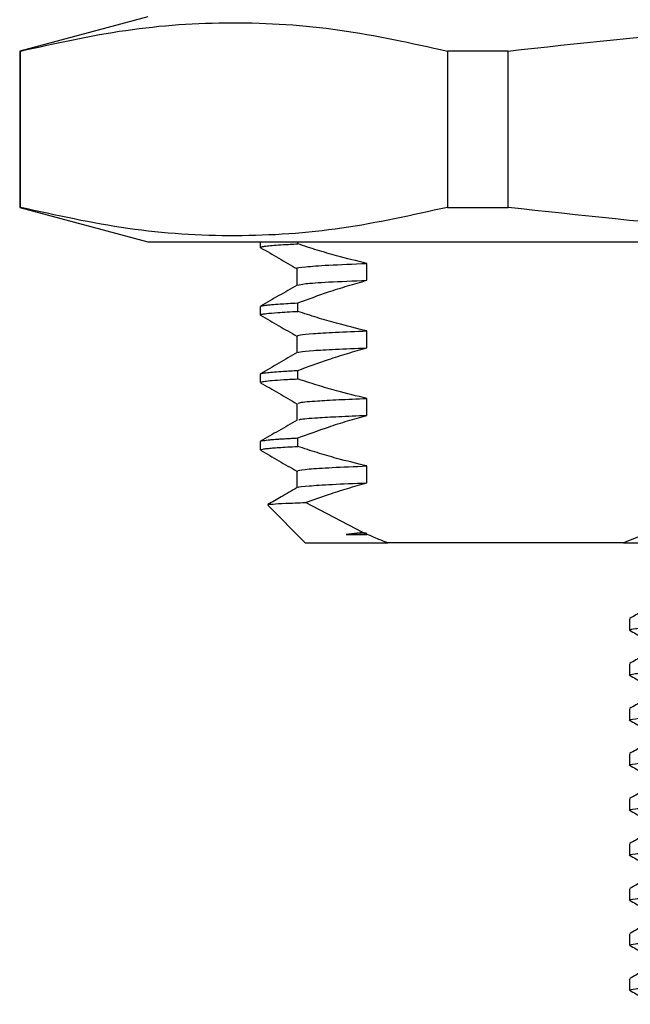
# Paper-space layout 'Mounting Plate ' of a CAD drawing. Header units: millimetres. Extents: x 15 to 415, y 5 to 292.
# Tile 10 of 33: x 200 to 213, y 93 to 115. Entities that reach past the tile are written whole.
import ezdxf

# ---------------------------------------------------------------- set-up
doc = ezdxf.new("R2010")
doc.units = ezdxf.units.MM

psp = doc.layouts.new('Mounting Plate ')

# ---------------------------------------------------------------- linework, layer by layer
at = {"color": 7, "linetype": 'Continuous', "lineweight": 25}
for p, q in [((202.688, 115.131), (199.838, 114.368)), ((199.838, 114.368), (199.838, 110.895)), ((199.853, 114.368), (199.838, 114.368)), ((199.853, 110.895), (199.853, 114.368)), ((210.695, 114.368), (209.346, 114.368)), ((209.346, 114.368), (209.346, 110.895)), ((210.695, 110.895), (210.695, 114.368)), ((199.838, 110.895), (202.688, 110.131)), ((199.838, 110.895), (199.853, 110.895)), ((209.346, 110.895), (210.695, 110.895)), ((202.688, 110.131), (235.343, 110.131)), ((205.188, 110.131), (205.188, 110.006)), ((206.019, 110.085), (206.019, 110.131)), ((207.556, 109.275), (207.556, 109.65)), ((206, 109.537), (206, 109.165)), ((206.019, 108.585), (206.019, 108.773)), ((205.188, 108.693), (205.188, 108.506)), ((207.556, 107.775), (207.556, 108.15)), ((206, 108.037), (206, 107.665)), ((205.188, 107.194), (205.188, 107.006)), ((205.189, 107.194), (205.189, 107.196)), ((206.019, 107.085), (206.019, 107.273)), ((206, 106.537), (206, 106.165)), ((207.556, 106.275), (207.556, 106.65)), ((205.188, 105.693), (205.188, 105.506)), ((206.019, 105.585), (206.019, 105.773)), ((206, 105.037), (206, 104.665)), ((207.556, 104.775), (207.556, 105.15)), ((205.353, 104.279), (206.188, 103.443)), ((207.465, 103.671), (206.193, 104.338)), ((207.465, 103.671), (207.093, 103.631)), ((207.093, 103.631), (207.556, 103.65)), ((207.556, 103.65), (207.465, 103.671)), ((207.556, 103.631), (207.556, 103.65)), ((213.728, 103.631), (213.264, 103.443)), ((206.188, 103.443), (208.02, 103.443)), ((213.264, 103.443), (208.02, 103.443)), ((213.264, 103.443), (234.188, 103.443)), ((213.397, 101.756), (213.397, 101.506)), ((213.397, 100.756), (213.397, 100.506)), ((213.397, 99.756), (213.397, 99.506)), ((213.397, 98.756), (213.397, 98.506)), ((213.397, 97.756), (213.397, 97.506)), ((213.397, 96.756), (213.397, 96.506)), ((213.397, 95.756), (213.397, 95.506)), ((213.397, 94.756), (213.397, 94.506)), ((213.397, 93.756), (213.397, 93.506))]:
    psp.add_line(p, q, dxfattribs=at)
for points, knots in [([(199.853, 114.368), (200.634, 114.541), (202.198, 114.89), (204.57, 115.049), (206.959, 114.898), (208.549, 114.545), (209.346, 114.368)], [0, 0, 0, 0, 0.2474894, 0.4958681, 0.7473986, 1, 1, 1, 1]), ([(210.695, 114.368), (212.256, 114.541), (215.384, 114.89), (220.129, 115.049), (224.907, 114.898), (228.088, 114.545), (229.681, 114.368)], [0, 0, 0, 0, 0.247489, 0.495868, 0.747399, 1, 1, 1, 1]), ([(209.346, 110.895), (208.565, 110.721), (207.001, 110.373), (204.629, 110.213), (202.24, 110.365), (200.65, 110.718), (199.853, 110.895)], [0, 0, 0, 0, 0.247489, 0.495868, 0.747399, 1, 1, 1, 1]), ([(229.681, 110.895), (228.12, 110.721), (224.991, 110.373), (220.247, 110.213), (215.469, 110.365), (212.288, 110.718), (210.695, 110.895)], [0, 0, 0, 0, 0.247489, 0.495868, 0.747399, 1, 1, 1, 1]), ([(205.21, 110), (205.201, 110.001), (205.182, 110.004), (205.189, 110.009), (205.193, 110.013), (205.206, 110.018), (205.224, 110.022), (205.248, 110.027), (205.285, 110.032), (205.357, 110.041), (205.49, 110.053), (205.705, 110.069), (205.907, 110.079), (206.019, 110.085)], [0, 0, 0, 0, 0.047089, 0.102306, 0.157523, 0.212739, 0.267956, 0.323173, 0.378389, 0.476155, 0.636725, 0.800318, 1, 1, 1, 1]), ([(207.556, 109.65), (207.331, 109.705), (206.962, 109.794), (206.45, 109.944), (206.163, 110.038), (206.019, 110.085)], [0, 0, 0, 0, 0.435323, 0.717606, 1, 1, 1, 1]), ([(205.193, 110), (205.329, 109.922), (205.597, 109.766), (205.866, 109.611), (206, 109.534)], [0, 0, 0, 0, 0.503432, 1, 1, 1, 1]), ([(206.017, 109.537), (206.012, 109.538), (205.961, 109.551), (206.17, 109.576), (206.647, 109.613), (207.251, 109.638), (207.556, 109.65)], [0, 0, 0, 0, 0.0401614, 0.3544749, 0.6741622, 1, 1, 1, 1]), ([(206.006, 109.169), (205.87, 109.09), (205.6, 108.934), (205.329, 108.778), (205.193, 108.699)], [0, 0, 0, 0, 0.499996, 1, 1, 1, 1]), ([(206.016, 109.169), (206.058, 109.179), (206.145, 109.202), (206.656, 109.238), (207.254, 109.263), (207.556, 109.275)], [0, 0, 0, 0, 0.311913, 0.652678, 1, 1, 1, 1]), ([(206.019, 108.773), (206.246, 108.856), (206.614, 108.99), (207.127, 109.154), (207.413, 109.235), (207.556, 109.275)], [0, 0, 0, 0, 0.446437, 0.723165, 1, 1, 1, 1]), ([(205.196, 108.7), (205.197, 108.701), (205.201, 108.705), (205.228, 108.71), (205.272, 108.718), (205.336, 108.726), (205.446, 108.737), (205.605, 108.749), (205.802, 108.762), (205.946, 108.769), (206.019, 108.773)], [0, 0, 0, 0, 0.042433, 0.168775, 0.251173, 0.364334, 0.508256, 0.701874, 0.850937, 1, 1, 1, 1]), ([(205.194, 108.5), (205.191, 108.501), (205.185, 108.506), (205.192, 108.512), (205.222, 108.523), (205.323, 108.539), (205.565, 108.561), (205.86, 108.577), (206.019, 108.585)], [0, 0, 0, 0, 0.065386, 0.149715, 0.23957, 0.45376, 0.707241, 1, 1, 1, 1]), ([(207.556, 108.15), (207.331, 108.205), (206.962, 108.294), (206.45, 108.444), (206.163, 108.538), (206.019, 108.585)], [0, 0, 0, 0, 0.435323, 0.717606, 1, 1, 1, 1]), ([(205.193, 108.5), (205.329, 108.422), (205.597, 108.266), (205.866, 108.111), (206, 108.034)], [0, 0, 0, 0, 0.503432, 1, 1, 1, 1]), ([(206.008, 108.037), (206.02, 108.045), (206.046, 108.063), (206.34, 108.091), (206.819, 108.12), (207.31, 108.14), (207.556, 108.15)], [0, 0, 0, 0, 0.228035, 0.483421, 0.741375, 1, 1, 1, 1]), ([(206.006, 107.669), (205.87, 107.59), (205.6, 107.434), (205.329, 107.278), (205.193, 107.199)], [0, 0, 0, 0, 0.499996, 1, 1, 1, 1]), ([(206.019, 107.273), (206.246, 107.356), (206.614, 107.49), (207.127, 107.654), (207.413, 107.735), (207.556, 107.775)], [0, 0, 0, 0, 0.446437, 0.723165, 1, 1, 1, 1]), ([(206.028, 107.669), (206.038, 107.675), (206.064, 107.69), (206.342, 107.716), (206.819, 107.745), (207.31, 107.765), (207.556, 107.775)], [0, 0, 0, 0, 0.176899, 0.449201, 0.724244, 1, 1, 1, 1]), ([(205.194, 107.2), (205.195, 107.2), (205.197, 107.202), (205.208, 107.206), (205.226, 107.21), (205.251, 107.215), (205.289, 107.22), (205.362, 107.229), (205.496, 107.241), (205.71, 107.257), (205.909, 107.267), (206.019, 107.273)], [0, 0, 0, 0, 0.016678, 0.081865, 0.147052, 0.212239, 0.277426, 0.391388, 0.580493, 0.769535, 1, 1, 1, 1]), ([(205.191, 107.006), (205.19, 107.007), (205.184, 107.012), (205.219, 107.022), (205.316, 107.038), (205.501, 107.055), (205.74, 107.071), (205.941, 107.081), (206.019, 107.085)], [0, 0, 0, 0, 0.03098, 0.207958, 0.403701, 0.618209, 0.851477, 1, 1, 1, 1]), ([(205.193, 107), (205.329, 106.922), (205.597, 106.766), (205.866, 106.611), (206, 106.534)], [0, 0, 0, 0, 0.5034324, 1, 1, 1, 1]), ([(207.556, 106.65), (207.331, 106.705), (206.962, 106.794), (206.45, 106.944), (206.163, 107.038), (206.019, 107.085)], [0, 0, 0, 0, 0.435323, 0.717606, 1, 1, 1, 1]), ([(206.031, 106.537), (206.034, 106.545), (206.04, 106.565), (206.383, 106.594), (206.898, 106.624), (207.336, 106.642), (207.556, 106.65)], [0, 0, 0, 0, 0.2252053, 0.5429963, 0.7713236, 1, 1, 1, 1]), ([(206.006, 106.169), (205.87, 106.09), (205.6, 105.934), (205.329, 105.778), (205.193, 105.699)], [0, 0, 0, 0, 0.499996, 1, 1, 1, 1]), ([(206.019, 105.773), (206.246, 105.856), (206.614, 105.99), (207.127, 106.154), (207.413, 106.235), (207.556, 106.275)], [0, 0, 0, 0, 0.446437, 0.723165, 1, 1, 1, 1]), ([(206.044, 106.169), (206.048, 106.175), (206.058, 106.192), (206.385, 106.219), (206.898, 106.249), (207.336, 106.267), (207.556, 106.275)], [0, 0, 0, 0, 0.1738057, 0.5126788, 0.7561533, 1, 1, 1, 1]), ([(205.194, 105.699), (205.194, 105.7), (205.195, 105.705), (205.251, 105.716), (205.354, 105.729), (205.459, 105.738), (205.524, 105.743), (205.598, 105.749), (205.682, 105.754), (205.775, 105.76), (205.886, 105.766), (205.972, 105.77), (206.019, 105.773)], [0, 0, 0, 0, 0.004526, 0.22002, 0.46381, 0.532352, 0.602836, 0.675263, 0.749631, 0.825941, 0.904194, 1, 1, 1, 1]), ([(205.196, 105.506), (205.194, 105.508), (205.188, 105.515), (205.238, 105.526), (205.329, 105.539), (205.451, 105.55), (205.65, 105.565), (205.867, 105.577), (206.019, 105.585)], [0, 0, 0, 0, 0.082747, 0.264213, 0.427395, 0.572291, 0.6989, 1, 1, 1, 1]), ([(205.193, 105.5), (205.329, 105.422), (205.597, 105.266), (205.866, 105.111), (206, 105.034)], [0, 0, 0, 0, 0.503432, 1, 1, 1, 1]), ([(207.556, 105.15), (207.331, 105.205), (206.962, 105.294), (206.45, 105.444), (206.163, 105.538), (206.019, 105.585)], [0, 0, 0, 0, 0.435323, 0.717606, 1, 1, 1, 1]), ([(206.031, 105.037), (206.024, 105.042), (206.002, 105.057), (206.245, 105.083), (206.732, 105.117), (207.281, 105.139), (207.556, 105.15)], [0, 0, 0, 0, 0.131696, 0.418176, 0.708508, 1, 1, 1, 1]), ([(206.006, 104.669), (205.887, 104.6), (205.671, 104.475), (205.455, 104.35), (205.357, 104.294)], [0, 0, 0, 0, 0.5477633, 1, 1, 1, 1]), ([(206.029, 104.669), (206.027, 104.671), (206.013, 104.684), (206.249, 104.708), (206.731, 104.742), (207.28, 104.764), (207.556, 104.775)], [0, 0, 0, 0, 0.07411, 0.379589, 0.689176, 1, 1, 1, 1]), ([(206.193, 104.338), (206.362, 104.398), (206.673, 104.509), (207.127, 104.654), (207.413, 104.735), (207.556, 104.775)], [0, 0, 0, 0, 0.375053, 0.687465, 1, 1, 1, 1]), ([(205.36, 104.289), (205.359, 104.29), (205.356, 104.296), (205.47, 104.306), (205.719, 104.321), (206.034, 104.332), (206.193, 104.338)], [0, 0, 0, 0, 0.087348, 0.351526, 0.674001, 1, 1, 1, 1]), ([(207.093, 103.631), (207.193, 103.631), (207.338, 103.631), (207.503, 103.631), (207.556, 103.631)], [0, 0, 0, 0, 0.682124, 1, 1, 1, 1]), ([(208.02, 103.443), (207.932, 103.477), (207.777, 103.537), (207.623, 103.603), (207.556, 103.631)], [0, 0, 0, 0, 0.564211, 1, 1, 1, 1]), ([(213.397, 101.506), (213.422, 101.516), (213.472, 101.536), (213.876, 101.568), (214.506, 101.601), (215.356, 101.631), (216.387, 101.661), (217.572, 101.693), (218.859, 101.726), (220.188, 101.756), (221.517, 101.786), (222.804, 101.818), (223.989, 101.851), (225.02, 101.881), (225.87, 101.911), (226.499, 101.943), (226.884, 101.974), (226.932, 101.992), (226.954, 102)], [0, 0, 0, 0, 0.062652, 0.126548, 0.190444, 0.253111, 0.315778, 0.379674, 0.443569, 0.506236, 0.568903, 0.632799, 0.696695, 0.759362, 0.822029, 0.885925, 0.94982, 1, 1, 1, 1]), ([(213.943, 102.075), (213.853, 102.023), (213.673, 101.918), (213.492, 101.814), (213.402, 101.762)], [0, 0, 0, 0, 0.499987, 1, 1, 1, 1]), ([(213.402, 101.5), (213.492, 101.448), (213.671, 101.345), (213.85, 101.241), (213.938, 101.19)], [0, 0, 0, 0, 0.505139, 1, 1, 1, 1]), ([(213.943, 101.075), (213.853, 101.023), (213.673, 100.918), (213.492, 100.814), (213.402, 100.762)], [0, 0, 0, 0, 0.499987, 1, 1, 1, 1]), ([(213.422, 100.5), (213.412, 100.502), (213.354, 100.514), (213.498, 100.536), (213.869, 100.568), (214.508, 100.601), (215.355, 100.631), (216.387, 100.661), (217.572, 100.693), (218.859, 100.726), (220.188, 100.756), (221.517, 100.786), (222.804, 100.818), (223.989, 100.851), (225.02, 100.881), (225.87, 100.911), (226.499, 100.943), (226.884, 100.974), (226.932, 100.992), (226.954, 101)], [0, 0, 0, 0, 0.012333, 0.074226, 0.137333, 0.20044, 0.262333, 0.324226, 0.387333, 0.45044, 0.512333, 0.574226, 0.637333, 0.70044, 0.762333, 0.824226, 0.887333, 0.95044, 1, 1, 1, 1]), ([(213.402, 100.5), (213.492, 100.448), (213.671, 100.345), (213.85, 100.241), (213.938, 100.19)], [0, 0, 0, 0, 0.505139, 1, 1, 1, 1]), ([(213.422, 99.5), (213.412, 99.502), (213.354, 99.514), (213.498, 99.536), (213.869, 99.568), (214.508, 99.601), (215.355, 99.631), (216.387, 99.661), (217.572, 99.693), (218.859, 99.726), (220.188, 99.756), (221.517, 99.786), (222.804, 99.818), (223.989, 99.851), (225.02, 99.881), (225.87, 99.911), (226.499, 99.943), (226.884, 99.974), (226.932, 99.992), (226.954, 100)], [0, 0, 0, 0, 0.012333, 0.074226, 0.137333, 0.20044, 0.262333, 0.324226, 0.387333, 0.45044, 0.512333, 0.574226, 0.637333, 0.70044, 0.762333, 0.824226, 0.887333, 0.95044, 1, 1, 1, 1]), ([(213.943, 100.075), (213.853, 100.023), (213.673, 99.918), (213.492, 99.814), (213.402, 99.762)], [0, 0, 0, 0, 0.499987, 1, 1, 1, 1]), ([(213.402, 99.5), (213.492, 99.448), (213.671, 99.345), (213.85, 99.241), (213.938, 99.19)], [0, 0, 0, 0, 0.505139, 1, 1, 1, 1]), ([(213.422, 98.5), (213.412, 98.502), (213.354, 98.514), (213.498, 98.536), (213.869, 98.568), (214.508, 98.601), (215.355, 98.631), (216.387, 98.661), (217.572, 98.693), (218.859, 98.726), (220.188, 98.756), (221.517, 98.786), (222.804, 98.818), (223.989, 98.851), (225.02, 98.881), (225.87, 98.911), (226.499, 98.943), (226.884, 98.974), (226.932, 98.992), (226.954, 99)], [0, 0, 0, 0, 0.012333, 0.074226, 0.137333, 0.20044, 0.262333, 0.324226, 0.387333, 0.45044, 0.512333, 0.574226, 0.637333, 0.70044, 0.762333, 0.824226, 0.887333, 0.95044, 1, 1, 1, 1]), ([(213.943, 99.075), (213.853, 99.023), (213.673, 98.918), (213.492, 98.814), (213.402, 98.762)], [0, 0, 0, 0, 0.499987, 1, 1, 1, 1]), ([(213.402, 98.5), (213.492, 98.448), (213.671, 98.345), (213.85, 98.241), (213.938, 98.19)], [0, 0, 0, 0, 0.505139, 1, 1, 1, 1]), ([(213.943, 98.075), (213.853, 98.023), (213.673, 97.918), (213.492, 97.814), (213.402, 97.762)], [0, 0, 0, 0, 0.499987, 1, 1, 1, 1]), ([(213.422, 97.5), (213.412, 97.502), (213.354, 97.514), (213.498, 97.536), (213.869, 97.568), (214.508, 97.601), (215.355, 97.631), (216.387, 97.661), (217.572, 97.693), (218.859, 97.726), (220.188, 97.756), (221.517, 97.786), (222.804, 97.818), (223.989, 97.851), (225.02, 97.881), (225.87, 97.911), (226.499, 97.943), (226.884, 97.974), (226.932, 97.992), (226.954, 98)], [0, 0, 0, 0, 0.012333, 0.074226, 0.137333, 0.20044, 0.262333, 0.324226, 0.387333, 0.45044, 0.512333, 0.574226, 0.637333, 0.70044, 0.762333, 0.824226, 0.887333, 0.95044, 1, 1, 1, 1]), ([(213.402, 97.5), (213.492, 97.448), (213.671, 97.345), (213.85, 97.241), (213.938, 97.19)], [0, 0, 0, 0, 0.505139, 1, 1, 1, 1]), ([(213.422, 96.5), (213.412, 96.502), (213.354, 96.514), (213.498, 96.536), (213.869, 96.568), (214.508, 96.601), (215.355, 96.631), (216.387, 96.661), (217.572, 96.693), (218.859, 96.726), (220.188, 96.756), (221.517, 96.786), (222.804, 96.818), (223.989, 96.851), (225.02, 96.881), (225.87, 96.911), (226.499, 96.943), (226.884, 96.974), (226.932, 96.992), (226.954, 97)], [0, 0, 0, 0, 0.012333, 0.074226, 0.137333, 0.20044, 0.262333, 0.324226, 0.387333, 0.45044, 0.512333, 0.574226, 0.637333, 0.70044, 0.762333, 0.824226, 0.887333, 0.95044, 1, 1, 1, 1]), ([(213.943, 97.075), (213.853, 97.023), (213.673, 96.918), (213.492, 96.814), (213.402, 96.762)], [0, 0, 0, 0, 0.499987, 1, 1, 1, 1]), ([(213.402, 96.5), (213.492, 96.448), (213.671, 96.345), (213.85, 96.241), (213.938, 96.19)], [0, 0, 0, 0, 0.505139, 1, 1, 1, 1]), ([(213.943, 96.075), (213.853, 96.023), (213.673, 95.918), (213.492, 95.814), (213.402, 95.762)], [0, 0, 0, 0, 0.499987, 1, 1, 1, 1]), ([(213.422, 95.5), (213.412, 95.502), (213.354, 95.514), (213.498, 95.536), (213.869, 95.568), (214.508, 95.601), (215.355, 95.631), (216.387, 95.661), (217.572, 95.693), (218.859, 95.726), (220.188, 95.756), (221.517, 95.786), (222.804, 95.818), (223.989, 95.851), (225.02, 95.881), (225.87, 95.911), (226.499, 95.943), (226.884, 95.974), (226.932, 95.992), (226.954, 96)], [0, 0, 0, 0, 0.012333, 0.074226, 0.137333, 0.20044, 0.262333, 0.324226, 0.387333, 0.45044, 0.512333, 0.574226, 0.637333, 0.70044, 0.762333, 0.824226, 0.887333, 0.95044, 1, 1, 1, 1]), ([(213.402, 95.5), (213.492, 95.448), (213.671, 95.345), (213.85, 95.241), (213.938, 95.19)], [0, 0, 0, 0, 0.505139, 1, 1, 1, 1]), ([(213.397, 94.506), (213.422, 94.516), (213.472, 94.536), (213.876, 94.568), (214.506, 94.601), (215.356, 94.631), (216.387, 94.661), (217.572, 94.693), (218.859, 94.726), (220.188, 94.756), (221.517, 94.786), (222.804, 94.818), (223.989, 94.851), (225.02, 94.881), (225.87, 94.911), (226.499, 94.943), (226.884, 94.974), (226.932, 94.992), (226.954, 95)], [0, 0, 0, 0, 0.062652, 0.126548, 0.190444, 0.253111, 0.315778, 0.379674, 0.443569, 0.506236, 0.568903, 0.632799, 0.696695, 0.759362, 0.822029, 0.885925, 0.94982, 1, 1, 1, 1]), ([(213.943, 95.075), (213.853, 95.023), (213.673, 94.918), (213.492, 94.814), (213.402, 94.762)], [0, 0, 0, 0, 0.499987, 1, 1, 1, 1]), ([(213.402, 94.5), (213.492, 94.448), (213.671, 94.345), (213.85, 94.241), (213.938, 94.19)], [0, 0, 0, 0, 0.505139, 1, 1, 1, 1]), ([(213.943, 94.075), (213.853, 94.023), (213.673, 93.918), (213.492, 93.814), (213.402, 93.762)], [0, 0, 0, 0, 0.499987, 1, 1, 1, 1]), ([(213.397, 93.506), (213.422, 93.516), (213.472, 93.536), (213.876, 93.568), (214.506, 93.601), (215.356, 93.631), (216.387, 93.661), (217.572, 93.693), (218.859, 93.726), (220.188, 93.756), (221.517, 93.786), (222.804, 93.818), (223.989, 93.851), (225.02, 93.881), (225.87, 93.911), (226.499, 93.943), (226.884, 93.974), (226.932, 93.992), (226.954, 94)], [0, 0, 0, 0, 0.062652, 0.126548, 0.190444, 0.253111, 0.315778, 0.379674, 0.443569, 0.506236, 0.568903, 0.632799, 0.696695, 0.759362, 0.822029, 0.885925, 0.94982, 1, 1, 1, 1]), ([(213.402, 93.5), (213.492, 93.448), (213.671, 93.345), (213.85, 93.241), (213.938, 93.19)], [0, 0, 0, 0, 0.505139, 1, 1, 1, 1])]:
    psp.add_open_spline(points, degree=3, knots=knots, dxfattribs=at)

doc.saveas('drawing.dxf')
